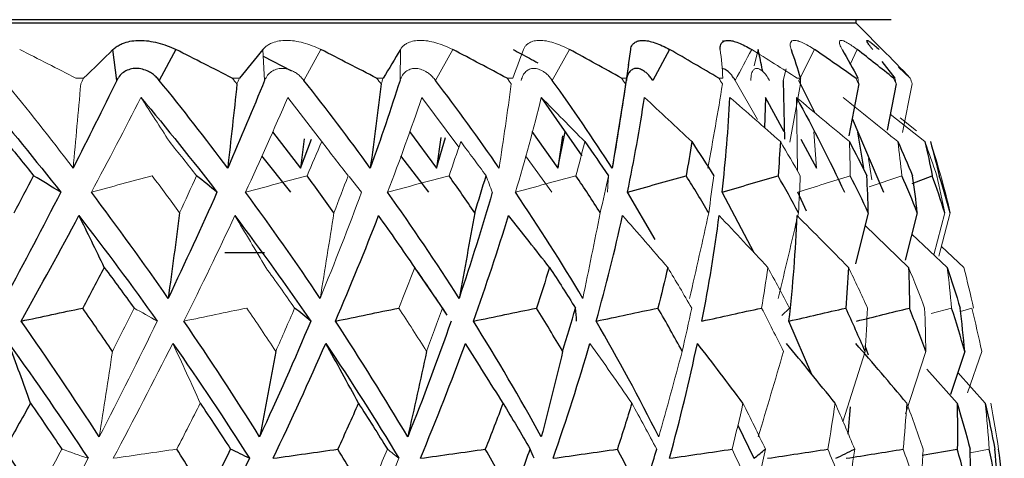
# Paper-space layout '_Front' of a CAD drawing. Header units: millimetres. Extents: x -25 to 86, y 0 to 365.
# Tile 10 of 13: x 8.77 to 22.29, y 150.48 to 156.5. Entities that reach past the tile are written whole.
import ezdxf

# ---------------------------------------------------------------- set-up
doc = ezdxf.new("R2010")
doc.units = ezdxf.units.MM

psp = doc.layouts.new('_Front')

# ---------------------------------------------------------------- linework, layer by layer
at = {"color": 7, "linetype": 'Continuous', "lineweight": 25}
for p, q in [((20.732, 156.5), (-20.732, 156.5)), ((20.25, 156.45), (-20.25, 156.45)), ((20.25, 156.45), (20.25, 156.5)), ((20.674, 156.026), (20.25, 156.45)), ((18.421, 156.215), (18.416, 156.186)), ((10.098, 155.667), (10.046, 156.09)), ((10.91, 156.09), (10.682, 155.667)), ((17.125, 155.874), (17.155, 156.09)), ((17.69, 156.09), (17.457, 155.667)), ((12.109, 155.997), (12.498, 155.799)), ((20.604, 155.927), (20.781, 155.697)), ((17.07, 155.484), (17.128, 155.883)), ((17.126, 155.883), (17.099, 155.697)), ((19.247, 155.667), (19.267, 154.857)), ((19.689, 155.216), (19.464, 155.667)), ((20.286, 155.617), (20.15, 154.906)), ((20.799, 155.617), (20.675, 154.982)), ((15.927, 155.431), (16.485, 154.632)), ((17.066, 155.485), (16.901, 154.463)), ((19.007, 155.431), (18.993, 155.016)), ((19.264, 154.959), (19.007, 155.431)), ((20.195, 155.141), (20.627, 154.13)), ((12.237, 154.962), (12.622, 154.463)), ((14.118, 154.963), (14.489, 154.463)), ((15.8, 154.963), (16.153, 154.463)), ((16.153, 154.463), (16.256, 154.96)), ((20.355, 154.463), (20.274, 154.955)), ((12.67, 154.862), (12.622, 154.463)), ((12.622, 154.463), (12.773, 154.859)), ((14.489, 154.463), (14.614, 154.883)), ((14.547, 154.882), (14.489, 154.463)), ((16.22, 154.903), (16.153, 154.463)), ((19.493, 154.859), (19.706, 154.463)), ((12.488, 154.13), (12.091, 154.632)), ((14.382, 154.13), (13.999, 154.632)), ((21.02, 154.252), (21.296, 154.357)), ((17.491, 153.482), (17.112, 154.13)), ((18.85, 153.297), (18.41, 154.13)), ((19.569, 153.872), (19.449, 154.13)), ((20.418, 153.848), (20.244, 153.149)), ((21.091, 153.848), (20.924, 153.198)), ((12.126, 153.3), (11.58, 153.3)), ((14.189, 153.088), (14.583, 152.515)), ((14.636, 152.441), (14.571, 152.539)), ((14.637, 152.441), (14.58, 152.528)), ((19.641, 151.627), (19.329, 152.36)), ((20.423, 151.891), (20.377, 152.02)), ((21.743, 151.945), (21.545, 151.352)), ((21.637, 151.233), (21.223, 151.702)), ((20.143, 150.806), (20.174, 151.184)), ((18.625, 150.929), (18.848, 150.476)), ((21.158, 150.518), (21.64, 150.601))]:
    psp.add_line(p, q, dxfattribs=at)
at = {"color": 144, "linetype": 'Continuous', "lineweight": 18}
for p, q in [((12.129, 155.667), (12.104, 156.09)), ((12.901, 156.09), (12.667, 155.667)), ((13.988, 155.667), (13.992, 156.09)), ((14.712, 156.09), (14.474, 155.667)), ((16.316, 156.09), (16.079, 155.667)), ((18.905, 156.09), (18.852, 155.866)), ((19.679, 156.09), (19.464, 155.667)), ((20.265, 156.09), (20.168, 155.886)), ((19.247, 155.667), (19.288, 155.823)), ((20.992, 155.697), (20.831, 155.846)), ((9.643, 155.697), (9.538, 155.697)), ((11.782, 155.697), (11.684, 155.697)), ((13.756, 155.697), (13.667, 155.697)), ((15.536, 155.697), (15.457, 155.697)), ((17.099, 155.697), (17.03, 155.697)), ((18.421, 155.697), (18.365, 155.697)), ((18.898, 155.128), (18.591, 155.667)), ((19.485, 155.697), (19.441, 155.697)), ((20.276, 155.697), (20.245, 155.697)), ((20.781, 155.697), (20.764, 155.697)), ((20.995, 155.697), (20.992, 155.697)), ((19.488, 155.617), (19.341, 154.817)), ((21.02, 155.617), (20.889, 154.951)), ((12.446, 155.431), (12.925, 154.815)), ((14.287, 155.431), (14.795, 154.747)), ((19.445, 154.424), (19.43, 155.431)), ((21.195, 154.825), (20.718, 155.203)), ((21.08, 154.975), (20.855, 155.153)), ((19.706, 154.463), (19.67, 154.958)), ((16.073, 154.13), (15.71, 154.632)), ((20.419, 154.592), (20.465, 154.3)), ((13.291, 154.346), (13.459, 154.13)), ((20.43, 154.203), (20.88, 154.357)), ((21.469, 153.848), (21.317, 153.27)), ((21.544, 153.848), (21.388, 153.253)), ((20.971, 153.096), (20.375, 153.674)), ((21.502, 153.096), (21.016, 153.555)), ((21.73, 153.096), (21.422, 153.384)), ((19.229, 152.439), (19.335, 152.539)), ((21.282, 152.464), (21.562, 152.539)), ((21.685, 152.493), (21.839, 152.539)), ((20.373, 151.945), (20.07, 150.979)), ((21.207, 151.945), (20.927, 151.088)), ((21.975, 151.945), (21.782, 151.376)), ((22.024, 151.233), (21.646, 151.654)), ((21.817, 150.551), (22.079, 150.601))]:
    psp.add_line(p, q, dxfattribs=at)
at = {"color": 7, "linetype": 'Continuous', "lineweight": 25}
for points, knots in [([(10.046, 156.09), (10.06, 156.103), (10.089, 156.128), (10.143, 156.159), (10.213, 156.188), (10.304, 156.21), (10.416, 156.219), (10.536, 156.21), (10.661, 156.185), (10.788, 156.146), (10.87, 156.109), (10.91, 156.09)], [0, 0, 0, 0, 0.0817521, 0.1649313, 0.2506544, 0.3765067, 0.5004479, 0.6242539, 0.7499719, 0.8772243, 1, 1, 1, 1]), ([(17.155, 156.09), (17.157, 156.103), (17.162, 156.128), (17.18, 156.159), (17.209, 156.188), (17.254, 156.21), (17.319, 156.219), (17.398, 156.21), (17.488, 156.185), (17.586, 156.146), (17.656, 156.109), (17.69, 156.09)], [0, 0, 0, 0, 0.0817521, 0.1649313, 0.2506544, 0.3765067, 0.5004479, 0.6242539, 0.7499719, 0.8772243, 1, 1, 1, 1]), ([(18.385, 156.09), (18.385, 156.103), (18.383, 156.128), (18.391, 156.159), (18.408, 156.188), (18.44, 156.21), (18.491, 156.219), (18.556, 156.21), (18.634, 156.185), (18.721, 156.146), (18.785, 156.109), (18.817, 156.09)], [0, 0, 0, 0, 0.081752, 0.164931, 0.250654, 0.376507, 0.500448, 0.624254, 0.749972, 0.877224, 1, 1, 1, 1]), ([(20.478, 156.09), (20.468, 156.103), (20.448, 156.128), (20.426, 156.159), (20.407, 156.188), (20.396, 156.21), (20.401, 156.219), (20.42, 156.21), (20.456, 156.185), (20.504, 156.146), (20.546, 156.109), (20.567, 156.09)], [0, 0, 0, 0, 0.081752, 0.164931, 0.250654, 0.376507, 0.500448, 0.624254, 0.749972, 0.877224, 1, 1, 1, 1]), ([(15.541, 156.09), (15.578, 156.07), (15.692, 156.01), (15.805, 155.949), (15.881, 155.908)], [0, 0, 0, 0, 0.322511, 1, 1, 1, 1]), ([(18.968, 155.789), (18.952, 155.87), (18.932, 155.971), (18.909, 156.07), (18.905, 156.09)], [0, 0, 0, 0, 0.804238, 1, 1, 1, 1]), ([(10.682, 155.667), (10.667, 155.684), (10.639, 155.716), (10.589, 155.757), (10.526, 155.794), (10.45, 155.823), (10.364, 155.834), (10.28, 155.823), (10.205, 155.791), (10.141, 155.74), (10.113, 155.692), (10.098, 155.667)], [0, 0, 0, 0, 0.0831956, 0.1658512, 0.2502114, 0.3747786, 0.4998885, 0.625105, 0.7498817, 0.8755772, 1, 1, 1, 1]), ([(17.457, 155.667), (17.446, 155.684), (17.423, 155.716), (17.385, 155.757), (17.34, 155.794), (17.288, 155.823), (17.233, 155.834), (17.183, 155.823), (17.142, 155.791), (17.11, 155.74), (17.101, 155.692), (17.096, 155.667)], [0, 0, 0, 0, 0.083196, 0.165851, 0.250211, 0.374779, 0.499889, 0.625105, 0.749882, 0.875577, 1, 1, 1, 1]), ([(18.591, 155.667), (18.575, 155.692), (18.543, 155.74), (18.493, 155.79), (18.447, 155.822), (18.421, 155.826), (18.41, 155.828)], [0, 0, 0, 0, 0.264379, 0.531563, 0.796563, 1, 1, 1, 1])]:
    psp.add_open_spline(points, degree=3, knots=knots, dxfattribs=at)
at = {"color": 144, "linetype": 'Continuous', "lineweight": 18}
for points, knots in [([(12.104, 156.09), (12.115, 156.103), (12.138, 156.128), (12.184, 156.159), (12.246, 156.188), (12.326, 156.21), (12.428, 156.219), (12.54, 156.21), (12.659, 156.185), (12.781, 156.146), (12.862, 156.109), (12.901, 156.09)], [0, 0, 0, 0, 0.081752, 0.164931, 0.250654, 0.376507, 0.500448, 0.624254, 0.749972, 0.877224, 1, 1, 1, 1]), ([(13.992, 156.09), (14, 156.103), (14.018, 156.128), (14.054, 156.159), (14.106, 156.188), (14.175, 156.21), (14.267, 156.219), (14.369, 156.21), (14.48, 156.185), (14.595, 156.146), (14.673, 156.109), (14.712, 156.09)], [0, 0, 0, 0, 0.081752, 0.164931, 0.250654, 0.376507, 0.500448, 0.624254, 0.749972, 0.877224, 1, 1, 1, 1]), ([(15.683, 156.09), (15.689, 156.103), (15.7, 156.128), (15.728, 156.159), (15.768, 156.188), (15.826, 156.21), (15.905, 156.219), (15.996, 156.21), (16.097, 156.185), (16.205, 156.146), (16.279, 156.109), (16.316, 156.09)], [0, 0, 0, 0, 0.081752, 0.164931, 0.250654, 0.376507, 0.500448, 0.624254, 0.749972, 0.877224, 1, 1, 1, 1]), ([(19.358, 156.09), (19.354, 156.103), (19.346, 156.128), (19.344, 156.159), (19.349, 156.188), (19.367, 156.21), (19.403, 156.219), (19.453, 156.21), (19.518, 156.185), (19.593, 156.146), (19.651, 156.109), (19.679, 156.09)], [0, 0, 0, 0, 0.081752, 0.164931, 0.250654, 0.376507, 0.500448, 0.624254, 0.749972, 0.877224, 1, 1, 1, 1]), ([(20.059, 156.09), (20.052, 156.103), (20.038, 156.128), (20.026, 156.159), (20.019, 156.188), (20.022, 156.21), (20.042, 156.219), (20.078, 156.21), (20.128, 156.185), (20.19, 156.146), (20.241, 156.109), (20.265, 156.09)], [0, 0, 0, 0, 0.081752, 0.164931, 0.250654, 0.376507, 0.500448, 0.624254, 0.749972, 0.877224, 1, 1, 1, 1]), ([(12.667, 155.667), (12.653, 155.684), (12.625, 155.716), (12.577, 155.757), (12.518, 155.794), (12.446, 155.823), (12.366, 155.834), (12.29, 155.823), (12.222, 155.791), (12.165, 155.74), (12.141, 155.692), (12.129, 155.667)], [0, 0, 0, 0, 0.0831956, 0.1658512, 0.2502114, 0.3747786, 0.4998885, 0.625105, 0.7498817, 0.8755772, 1, 1, 1, 1]), ([(14.474, 155.667), (14.461, 155.684), (14.435, 155.716), (14.389, 155.757), (14.334, 155.794), (14.268, 155.823), (14.195, 155.834), (14.127, 155.823), (14.067, 155.791), (14.018, 155.74), (13.998, 155.692), (13.988, 155.667)], [0, 0, 0, 0, 0.083196, 0.165851, 0.250211, 0.374779, 0.499889, 0.625105, 0.749882, 0.875577, 1, 1, 1, 1]), ([(16.079, 155.667), (16.066, 155.684), (16.041, 155.716), (15.999, 155.757), (15.949, 155.794), (15.89, 155.823), (15.825, 155.834), (15.765, 155.823), (15.715, 155.791), (15.674, 155.74), (15.659, 155.692), (15.652, 155.667)], [0, 0, 0, 0, 0.0831956, 0.1658512, 0.2502114, 0.3747786, 0.4998885, 0.625105, 0.7498817, 0.8755772, 1, 1, 1, 1]), ([(18.806, 155.667), (18.807, 155.684), (18.807, 155.716), (18.815, 155.757), (18.828, 155.794), (18.851, 155.823), (18.885, 155.834), (18.925, 155.823), (18.97, 155.791), (19.016, 155.74), (19.046, 155.692), (19.061, 155.667)], [0, 0, 0, 0, 0.083196, 0.165851, 0.250211, 0.374779, 0.499889, 0.625105, 0.749882, 0.875577, 1, 1, 1, 1])]:
    psp.add_open_spline(points, degree=3, knots=knots, dxfattribs=at)
for points in [[(9.538, 155.697), (9.281, 155.829), (9.023, 155.96), (8.765, 156.09)], [(15.683, 156.09), (15.637, 155.96), (15.588, 155.829), (15.536, 155.697)], [(18.385, 156.09), (18.4, 155.96), (18.412, 155.829), (18.421, 155.697)], [(18.591, 155.667), (18.666, 155.808), (18.741, 155.949), (18.817, 156.09)], [(19.441, 155.697), (19.235, 155.829), (19.027, 155.96), (18.817, 156.09)], [(9.498, 154.463), (9.188, 154.869), (8.87, 155.271), (8.546, 155.667)], [(9.603, 155.617), (9.616, 155.644), (9.63, 155.67), (9.643, 155.697)], [(11.748, 155.617), (11.727, 155.644), (11.706, 155.67), (11.684, 155.697)], [(11.748, 155.617), (11.759, 155.644), (11.771, 155.67), (11.782, 155.697)], [(13.729, 155.617), (13.708, 155.644), (13.687, 155.67), (13.667, 155.697)], [(13.729, 155.617), (13.738, 155.644), (13.747, 155.67), (13.756, 155.697)], [(15.516, 155.617), (15.497, 155.644), (15.477, 155.67), (15.457, 155.697)], [(17.086, 155.617), (17.068, 155.644), (17.049, 155.67), (17.03, 155.697)], [(17.086, 155.617), (17.091, 155.644), (17.095, 155.67), (17.099, 155.697)], [(18.416, 155.617), (18.399, 155.644), (18.382, 155.67), (18.365, 155.697)], [(19.488, 155.617), (19.487, 155.644), (19.486, 155.67), (19.485, 155.697)], [(20.286, 155.617), (20.272, 155.644), (20.258, 155.67), (20.245, 155.697)], [(20.286, 155.617), (20.283, 155.644), (20.279, 155.67), (20.276, 155.697)], [(20.799, 155.617), (20.788, 155.644), (20.776, 155.67), (20.764, 155.697)], [(20.799, 155.617), (20.793, 155.644), (20.787, 155.67), (20.781, 155.697)], [(21.02, 155.617), (21.012, 155.644), (21.004, 155.67), (20.995, 155.697)], [(9.603, 155.617), (9.57, 155.231), (9.535, 154.847), (9.498, 154.463)], [(15.516, 155.617), (15.463, 155.231), (15.407, 154.847), (15.348, 154.463)], [(18.416, 155.617), (18.353, 155.231), (18.286, 154.847), (18.216, 154.463)], [(9.75, 154.13), (9.985, 154.57), (10.211, 155.003), (10.43, 155.431)], [(10.821, 154.825), (10.692, 155.029), (10.561, 155.231), (10.43, 155.431)], [(11.867, 154.13), (12.069, 154.57), (12.262, 155.003), (12.446, 155.431)], [(13.818, 154.13), (13.985, 154.57), (14.141, 155.003), (14.287, 155.431)], [(15.574, 154.13), (15.704, 154.57), (15.822, 155.003), (15.927, 155.431)], [(16.524, 154.825), (16.326, 155.029), (16.127, 155.231), (15.927, 155.431)], [(19.211, 154.825), (18.981, 155.029), (18.75, 155.231), (18.517, 155.431)], [(20.158, 154.825), (19.917, 155.029), (19.674, 155.231), (19.43, 155.431)], [(20.823, 154.825), (20.574, 155.029), (20.323, 155.231), (20.071, 155.431)], [(10.821, 154.825), (10.947, 154.67), (11.071, 154.514), (11.194, 154.357)], [(12.912, 154.825), (12.847, 154.67), (12.78, 154.514), (12.711, 154.357)], [(12.912, 154.825), (13.034, 154.67), (13.155, 154.514), (13.275, 154.357)], [(14.822, 154.825), (14.77, 154.67), (14.716, 154.514), (14.661, 154.357)], [(14.822, 154.825), (14.939, 154.67), (15.055, 154.514), (15.169, 154.357)], [(16.524, 154.825), (16.486, 154.67), (16.446, 154.514), (16.404, 154.357)], [(19.211, 154.825), (19.304, 154.67), (19.395, 154.514), (19.484, 154.357)], [(20.158, 154.825), (20.165, 154.67), (20.169, 154.514), (20.171, 154.357)], [(20.823, 154.825), (20.844, 154.67), (20.863, 154.514), (20.88, 154.357)], [(21.195, 154.825), (21.252, 154.67), (21.307, 154.514), (21.359, 154.357)], [(21.27, 154.825), (21.32, 154.67), (21.368, 154.514), (21.414, 154.357)], [(9.75, 154.13), (10.028, 154.206), (10.306, 154.282), (10.584, 154.357)], [(10.961, 153.848), (10.836, 154.018), (10.711, 154.187), (10.584, 154.357)], [(10.961, 153.848), (11.04, 154.018), (11.117, 154.187), (11.194, 154.357)], [(11.867, 154.13), (12.149, 154.206), (12.43, 154.282), (12.711, 154.357)], [(13.079, 153.848), (13.146, 154.018), (13.211, 154.187), (13.275, 154.357)], [(13.818, 154.13), (14.099, 154.206), (14.379, 154.282), (14.661, 154.357)], [(15.254, 154.13), (15.227, 154.206), (15.198, 154.282), (15.169, 154.357)], [(15.574, 154.13), (15.851, 154.206), (16.127, 154.282), (16.404, 154.357)], [(16.737, 153.848), (16.777, 154.018), (16.815, 154.187), (16.851, 154.357)], [(16.836, 154.13), (16.841, 154.206), (16.846, 154.282), (16.851, 154.357)], [(18.226, 153.848), (18.251, 154.018), (18.274, 154.187), (18.296, 154.357)], [(19.449, 154.13), (19.69, 154.206), (19.93, 154.282), (20.171, 154.357)], [(19.459, 153.848), (19.469, 154.018), (19.478, 154.187), (19.484, 154.357)], [(21.469, 153.848), (21.435, 154.018), (21.398, 154.187), (21.359, 154.357)], [(21.544, 153.848), (21.503, 154.018), (21.46, 154.187), (21.414, 154.357)], [(13.459, 154.13), (13.282, 153.65), (13.093, 153.164), (12.891, 152.673)], [(11.02, 152.36), (11.263, 152.848), (11.496, 153.331), (11.719, 153.809)], [(12.145, 153.096), (12.004, 153.336), (11.862, 153.574), (11.719, 153.809)], [(13.079, 153.848), (13.019, 153.455), (12.956, 153.064), (12.891, 152.673)], [(16.737, 153.848), (16.66, 153.455), (16.58, 153.064), (16.497, 152.673)], [(17.663, 153.096), (17.458, 153.336), (17.252, 153.573), (17.044, 153.809)], [(18.226, 153.848), (18.142, 153.455), (18.055, 153.064), (17.964, 152.673)], [(19.459, 153.848), (19.369, 153.455), (19.276, 153.064), (19.18, 152.673)], [(20.146, 153.096), (19.912, 153.336), (19.677, 153.574), (19.439, 153.809)], [(12.145, 153.096), (12.279, 152.911), (12.411, 152.725), (12.541, 152.539)], [(14.192, 153.096), (14.12, 152.911), (14.046, 152.725), (13.971, 152.539)], [(14.192, 153.096), (14.321, 152.911), (14.447, 152.725), (14.571, 152.539)], [(17.663, 153.096), (17.776, 152.911), (17.886, 152.725), (17.993, 152.539)], [(19.038, 153.096), (19.012, 152.911), (18.984, 152.725), (18.953, 152.539)], [(19.038, 153.096), (19.14, 152.911), (19.239, 152.725), (19.335, 152.539)], [(20.146, 153.096), (20.236, 152.911), (20.323, 152.725), (20.407, 152.539)], [(20.971, 153.096), (21.048, 152.911), (21.121, 152.725), (21.192, 152.539)], [(21.502, 153.096), (21.525, 152.911), (21.545, 152.725), (21.562, 152.539)], [(21.73, 153.096), (21.777, 152.911), (21.822, 152.725), (21.863, 152.539)], [(10.039, 151.945), (10.139, 152.143), (10.238, 152.342), (10.335, 152.539)], [(10.653, 152.36), (10.547, 152.42), (10.441, 152.48), (10.335, 152.539)], [(11.02, 152.36), (11.308, 152.42), (11.595, 152.48), (11.884, 152.539)], [(12.281, 151.945), (12.151, 152.143), (12.018, 152.342), (11.884, 152.539)], [(12.281, 151.945), (12.37, 152.143), (12.456, 152.342), (12.541, 152.539)], [(14.352, 151.945), (14.227, 152.143), (14.1, 152.342), (13.971, 152.539)], [(14.352, 151.945), (14.427, 152.143), (14.5, 152.342), (14.571, 152.539)], [(17.862, 151.945), (17.908, 152.143), (17.952, 152.342), (17.993, 152.539)], [(19.252, 151.945), (19.155, 152.143), (19.055, 152.342), (18.953, 152.539)], [(20.373, 151.945), (20.387, 152.143), (20.398, 152.342), (20.407, 152.539)], [(21.207, 151.945), (21.205, 152.143), (21.2, 152.342), (21.192, 152.539)], [(21.975, 151.945), (21.933, 152.143), (21.888, 152.342), (21.839, 152.539)], [(10.653, 152.36), (10.399, 151.834), (10.134, 151.305), (9.858, 150.772)], [(10.049, 150.476), (10.332, 151.007), (10.605, 151.533), (10.868, 152.055)], [(11.244, 151.233), (11.12, 151.51), (10.994, 151.784), (10.868, 152.055)], [(17.17, 151.233), (16.98, 151.51), (16.788, 151.784), (16.595, 152.055)], [(10.039, 151.945), (9.98, 151.552), (9.92, 151.161), (9.858, 150.772)], [(17.862, 151.945), (17.758, 151.552), (17.651, 151.161), (17.54, 150.772)], [(19.252, 151.945), (19.141, 151.552), (19.025, 151.161), (18.905, 150.772)], [(11.244, 151.233), (11.139, 151.023), (11.031, 150.812), (10.922, 150.601)], [(17.17, 151.233), (17.287, 151.023), (17.401, 150.812), (17.512, 150.601)], [(18.697, 151.233), (18.65, 151.023), (18.6, 150.812), (18.547, 150.601)], [(18.697, 151.233), (18.803, 151.023), (18.906, 150.812), (19.005, 150.601)], [(19.962, 151.233), (19.932, 151.023), (19.898, 150.812), (19.862, 150.601)], [(19.962, 151.233), (20.055, 151.023), (20.144, 150.812), (20.231, 150.601)], [(20.946, 151.233), (20.934, 151.023), (20.917, 150.812), (20.897, 150.601)], [(20.946, 151.233), (21.025, 151.023), (21.101, 150.812), (21.172, 150.601)], [(22.024, 151.233), (22.046, 151.023), (22.064, 150.812), (22.079, 150.601)], [(22.101, 151.233), (22.14, 151.023), (22.176, 150.812), (22.207, 150.601)], [(8.988, 149.939), (9.108, 150.16), (9.227, 150.381), (9.344, 150.601)], [(9.704, 150.476), (9.584, 150.518), (9.464, 150.56), (9.344, 150.601)], [(10.049, 150.476), (10.34, 150.518), (10.631, 150.56), (10.922, 150.601)], [(13.529, 149.939), (13.627, 150.16), (13.722, 150.381), (13.814, 150.601)], [(13.973, 150.476), (13.921, 150.518), (13.868, 150.56), (13.814, 150.601)], [(18.853, 149.939), (18.754, 150.16), (18.652, 150.381), (18.547, 150.601)], [(18.853, 149.939), (18.907, 150.16), (18.958, 150.381), (19.005, 150.601)], [(20.128, 149.939), (20.043, 150.16), (19.954, 150.381), (19.862, 150.601)], [(20.128, 149.939), (20.166, 150.16), (20.2, 150.381), (20.231, 150.601)], [(21.121, 149.939), (21.05, 150.16), (20.976, 150.381), (20.897, 150.601)], [(21.121, 149.939), (21.142, 150.16), (21.159, 150.381), (21.172, 150.601)], [(9.704, 150.476), (9.411, 149.917), (9.107, 149.356), (8.792, 148.792)], [(13.973, 150.476), (13.743, 149.917), (13.497, 149.356), (13.235, 148.792)]]:
    psp.add_open_spline(points, degree=3, dxfattribs=at)
at = {"color": 7, "linetype": 'Continuous', "lineweight": 25}
for points in [[(10.046, 156.09), (9.914, 155.96), (9.78, 155.829), (9.643, 155.697)], [(11.684, 155.697), (11.427, 155.829), (11.168, 155.96), (10.91, 156.09)], [(12.104, 156.09), (11.999, 155.96), (11.892, 155.829), (11.782, 155.697)], [(13.667, 155.697), (13.412, 155.829), (13.157, 155.96), (12.901, 156.09)], [(13.992, 156.09), (13.916, 155.96), (13.837, 155.829), (13.756, 155.697)], [(15.457, 155.697), (15.21, 155.829), (14.961, 155.96), (14.712, 156.09)], [(17.03, 155.697), (16.794, 155.829), (16.555, 155.96), (16.316, 156.09)], [(18.365, 155.697), (18.142, 155.829), (17.917, 155.96), (17.69, 156.09)], [(19.358, 156.09), (19.403, 155.96), (19.446, 155.829), (19.485, 155.697)], [(20.245, 155.697), (20.059, 155.829), (19.87, 155.96), (19.679, 156.09)], [(20.059, 156.09), (20.134, 155.96), (20.206, 155.829), (20.276, 155.697)], [(20.764, 155.697), (20.6, 155.829), (20.434, 155.96), (20.265, 156.09)], [(20.61, 156.09), (20.741, 155.96), (20.87, 155.829), (20.995, 155.697)], [(10.098, 155.667), (9.905, 155.271), (9.705, 154.869), (9.498, 154.463)], [(11.621, 154.463), (11.316, 154.869), (11.003, 155.271), (10.682, 155.667)], [(12.129, 155.667), (11.967, 155.271), (11.798, 154.869), (11.621, 154.463)], [(13.579, 154.463), (13.285, 154.869), (12.98, 155.271), (12.667, 155.667)], [(13.988, 155.667), (13.861, 155.271), (13.725, 154.869), (13.579, 154.463)], [(15.348, 154.463), (15.067, 154.869), (14.776, 155.271), (14.474, 155.667)], [(16.901, 154.463), (16.638, 154.869), (16.364, 155.271), (16.079, 155.667)], [(11.748, 155.617), (11.708, 155.231), (11.665, 154.847), (11.621, 154.463)], [(13.729, 155.617), (13.681, 155.231), (13.632, 154.847), (13.579, 154.463)], [(17.086, 155.617), (17.027, 155.231), (16.966, 154.847), (16.901, 154.463)], [(8.268, 155.431), (8.63, 155.003), (8.983, 154.57), (9.329, 154.13)], [(10.43, 155.431), (10.788, 155.003), (11.136, 154.57), (11.474, 154.13)], [(17.112, 154.13), (17.203, 154.57), (17.28, 155.003), (17.344, 155.431)], [(17.994, 154.825), (17.778, 155.029), (17.562, 155.231), (17.344, 155.431)], [(18.41, 154.13), (18.46, 154.57), (18.496, 155.003), (18.517, 155.431)], [(19.43, 155.431), (19.667, 155.003), (19.887, 154.57), (20.09, 154.13)], [(8.578, 154.825), (8.705, 154.67), (8.831, 154.514), (8.956, 154.357)], [(16.524, 154.825), (16.634, 154.67), (16.743, 154.514), (16.851, 154.357)], [(17.994, 154.825), (17.97, 154.67), (17.944, 154.514), (17.917, 154.357)], [(17.994, 154.825), (18.096, 154.67), (18.197, 154.514), (18.296, 154.357)], [(19.211, 154.825), (19.202, 154.67), (19.191, 154.514), (19.179, 154.357)], [(20.158, 154.825), (20.24, 154.67), (20.32, 154.514), (20.398, 154.357)], [(20.823, 154.825), (20.893, 154.67), (20.961, 154.514), (21.026, 154.357)], [(21.195, 154.825), (21.231, 154.67), (21.265, 154.514), (21.296, 154.357)], [(21.27, 154.825), (21.313, 154.67), (21.354, 154.514), (21.393, 154.357)], [(8.689, 153.848), (8.779, 154.018), (8.868, 154.187), (8.956, 154.357)], [(9.329, 154.13), (9.205, 154.206), (9.081, 154.282), (8.956, 154.357)], [(11.474, 154.13), (11.382, 154.206), (11.288, 154.282), (11.194, 154.357)], [(13.079, 153.848), (12.958, 154.018), (12.835, 154.187), (12.711, 154.357)], [(15.013, 153.848), (14.898, 154.018), (14.78, 154.187), (14.661, 154.357)], [(15.013, 153.848), (15.067, 154.018), (15.119, 154.187), (15.169, 154.357)], [(16.737, 153.848), (16.628, 154.018), (16.517, 154.187), (16.404, 154.357)], [(17.112, 154.13), (17.38, 154.206), (17.649, 154.282), (17.917, 154.357)], [(18.226, 153.848), (18.125, 154.018), (18.022, 154.187), (17.917, 154.357)], [(18.41, 154.13), (18.666, 154.206), (18.922, 154.282), (19.179, 154.357)], [(19.459, 153.848), (19.368, 154.018), (19.274, 154.187), (19.179, 154.357)], [(20.418, 153.848), (20.338, 154.018), (20.256, 154.187), (20.171, 154.357)], [(20.418, 153.848), (20.414, 154.018), (20.407, 154.187), (20.398, 154.357)], [(21.091, 153.848), (21.024, 154.018), (20.953, 154.187), (20.88, 154.357)], [(21.091, 153.848), (21.072, 154.018), (21.051, 154.187), (21.026, 154.357)], [(21.469, 153.848), (21.414, 154.018), (21.356, 154.187), (21.296, 154.357)], [(21.544, 153.848), (21.496, 154.018), (21.446, 154.187), (21.393, 154.357)], [(9.329, 154.13), (9.082, 153.65), (8.827, 153.164), (8.564, 152.673)], [(10.804, 152.673), (10.462, 153.164), (10.111, 153.65), (9.75, 154.13)], [(11.474, 154.13), (11.261, 153.65), (11.037, 153.164), (10.804, 152.673)], [(12.891, 152.673), (12.562, 153.164), (12.221, 153.65), (11.867, 154.13)], [(14.798, 152.673), (14.485, 153.164), (14.158, 153.65), (13.818, 154.13)], [(15.254, 154.13), (15.116, 153.65), (14.964, 153.164), (14.798, 152.673)], [(16.497, 152.673), (16.205, 153.164), (15.897, 153.65), (15.574, 154.13)], [(8.785, 152.36), (9.058, 152.848), (9.322, 153.331), (9.579, 153.809)], [(9.579, 153.809), (9.947, 153.331), (10.305, 152.848), (10.653, 152.36)], [(9.927, 153.096), (9.812, 153.336), (9.696, 153.574), (9.579, 153.809)], [(10.961, 153.848), (10.91, 153.455), (10.858, 153.064), (10.804, 152.673)], [(11.719, 153.809), (12.079, 153.331), (12.426, 152.848), (12.761, 152.36)], [(13.1, 152.36), (13.31, 152.848), (13.508, 153.331), (13.694, 153.809)], [(14.192, 153.096), (14.028, 153.336), (13.862, 153.574), (13.694, 153.809)], [(15.013, 153.848), (14.944, 153.455), (14.873, 153.064), (14.798, 152.673)], [(14.996, 152.36), (15.17, 152.848), (15.331, 153.331), (15.478, 153.809)], [(16.04, 153.096), (15.854, 153.336), (15.667, 153.574), (15.478, 153.809)], [(16.681, 152.36), (16.817, 152.848), (16.938, 153.331), (17.044, 153.809)], [(18.133, 152.36), (18.229, 152.848), (18.308, 153.331), (18.37, 153.809)], [(19.038, 153.096), (18.817, 153.336), (18.595, 153.574), (18.37, 153.809)], [(19.329, 152.36), (19.384, 152.848), (19.421, 153.331), (19.439, 153.809)], [(9.927, 153.096), (9.829, 152.911), (9.73, 152.725), (9.63, 152.539)], [(9.927, 153.096), (10.065, 152.911), (10.201, 152.725), (10.335, 152.539)], [(16.04, 153.096), (15.983, 152.911), (15.923, 152.725), (15.862, 152.539)], [(16.04, 153.096), (16.162, 152.911), (16.281, 152.725), (16.397, 152.539)], [(17.663, 153.096), (17.621, 152.911), (17.577, 152.725), (17.53, 152.539)], [(20.146, 153.096), (20.136, 152.911), (20.124, 152.725), (20.109, 152.539)], [(20.971, 153.096), (20.978, 152.911), (20.982, 152.725), (20.983, 152.539)], [(21.502, 153.096), (21.564, 152.911), (21.623, 152.725), (21.679, 152.539)], [(8.785, 152.36), (9.066, 152.42), (9.348, 152.48), (9.63, 152.539)], [(10.039, 151.945), (9.904, 152.143), (9.767, 152.342), (9.63, 152.539)], [(12.761, 152.36), (12.688, 152.42), (12.615, 152.48), (12.541, 152.539)], [(13.1, 152.36), (13.39, 152.42), (13.68, 152.48), (13.971, 152.539)], [(14.996, 152.36), (15.284, 152.42), (15.573, 152.48), (15.862, 152.539)], [(16.221, 151.945), (16.104, 152.143), (15.984, 152.342), (15.862, 152.539)], [(16.221, 151.945), (16.282, 152.143), (16.341, 152.342), (16.397, 152.539)], [(16.413, 152.36), (16.408, 152.42), (16.403, 152.48), (16.397, 152.539)], [(16.681, 152.36), (16.964, 152.42), (17.247, 152.48), (17.53, 152.539)], [(17.862, 151.945), (17.754, 152.143), (17.644, 152.342), (17.53, 152.539)], [(18.133, 152.36), (18.406, 152.42), (18.679, 152.48), (18.953, 152.539)], [(19.329, 152.36), (19.589, 152.42), (19.849, 152.48), (20.109, 152.539)], [(20.373, 151.945), (20.288, 152.143), (20.2, 152.342), (20.109, 152.539)], [(20.255, 152.36), (20.498, 152.42), (20.741, 152.48), (20.983, 152.539)], [(21.207, 151.945), (21.135, 152.143), (21.061, 152.342), (20.983, 152.539)], [(21.743, 151.945), (21.686, 152.143), (21.626, 152.342), (21.562, 152.539)], [(21.743, 151.945), (21.725, 152.143), (21.704, 152.342), (21.679, 152.539)], [(9.858, 150.772), (9.51, 151.305), (9.153, 151.834), (8.785, 152.36)], [(12.06, 150.772), (11.726, 151.305), (11.379, 151.834), (11.02, 152.36)], [(12.761, 152.36), (12.541, 151.834), (12.307, 151.305), (12.06, 150.772)], [(14.093, 150.772), (13.776, 151.305), (13.445, 151.834), (13.1, 152.36)], [(14.69, 152.36), (14.506, 151.834), (14.308, 151.305), (14.093, 150.772)], [(15.928, 150.772), (15.634, 151.305), (15.323, 151.834), (14.996, 152.36)], [(17.54, 150.772), (17.272, 151.305), (16.986, 151.834), (16.681, 152.36)], [(8.615, 152.055), (8.989, 151.533), (9.352, 151.007), (9.704, 150.476)], [(8.914, 151.233), (8.815, 151.51), (8.715, 151.784), (8.615, 152.055)], [(10.868, 152.055), (11.232, 151.533), (11.584, 151.007), (11.922, 150.476)], [(12.244, 150.476), (12.498, 151.007), (12.739, 151.533), (12.968, 152.055)], [(12.968, 152.055), (13.318, 151.533), (13.653, 151.007), (13.973, 150.476)], [(13.417, 151.233), (13.269, 151.51), (13.119, 151.784), (12.968, 152.055)], [(14.267, 150.476), (14.488, 151.007), (14.694, 151.533), (14.886, 152.055)], [(15.402, 151.233), (15.231, 151.51), (15.059, 151.784), (14.886, 152.055)], [(16.09, 150.476), (16.275, 151.007), (16.443, 151.533), (16.595, 152.055)], [(17.687, 150.476), (17.833, 151.007), (17.961, 151.533), (18.071, 152.055)], [(18.697, 151.233), (18.49, 151.51), (18.282, 151.784), (18.071, 152.055)], [(19.962, 151.233), (19.741, 151.51), (19.518, 151.784), (19.293, 152.055)], [(20.946, 151.233), (20.715, 151.51), (20.481, 151.784), (20.245, 152.055)], [(12.281, 151.945), (12.21, 151.552), (12.136, 151.161), (12.06, 150.772)], [(14.352, 151.945), (14.268, 151.552), (14.182, 151.161), (14.093, 150.772)], [(16.221, 151.945), (16.126, 151.552), (16.029, 151.161), (15.928, 150.772)], [(8.914, 151.233), (8.796, 151.023), (8.678, 150.812), (8.559, 150.601)], [(8.914, 151.233), (9.059, 151.023), (9.202, 150.812), (9.344, 150.601)], [(11.244, 151.233), (11.385, 151.023), (11.524, 150.812), (11.661, 150.601)], [(13.417, 151.233), (13.324, 151.023), (13.229, 150.812), (13.133, 150.601)], [(13.417, 151.233), (13.552, 151.023), (13.685, 150.812), (13.814, 150.601)], [(15.402, 151.233), (15.323, 151.023), (15.242, 150.812), (15.159, 150.601)], [(15.402, 151.233), (15.529, 151.023), (15.653, 150.812), (15.774, 150.601)], [(17.17, 151.233), (17.107, 151.023), (17.041, 150.812), (16.972, 150.601)], [(21.637, 151.233), (21.642, 151.023), (21.642, 150.812), (21.64, 150.601)], [(21.637, 151.233), (21.701, 151.023), (21.76, 150.812), (21.817, 150.601)], [(22.024, 151.233), (22.071, 151.023), (22.115, 150.812), (22.155, 150.601)], [(8.988, 149.939), (8.846, 150.16), (8.703, 150.381), (8.559, 150.601)], [(11.338, 149.939), (11.201, 150.16), (11.063, 150.381), (10.922, 150.601)], [(11.338, 149.939), (11.448, 150.16), (11.555, 150.381), (11.661, 150.601)], [(11.922, 150.476), (11.836, 150.518), (11.749, 150.56), (11.661, 150.601)], [(12.244, 150.476), (12.54, 150.518), (12.836, 150.56), (13.133, 150.601)], [(13.529, 149.939), (13.399, 150.16), (13.267, 150.381), (13.133, 150.601)], [(14.267, 150.476), (14.564, 150.518), (14.862, 150.56), (15.159, 150.601)], [(15.53, 149.939), (15.409, 150.16), (15.285, 150.381), (15.159, 150.601)], [(15.53, 149.939), (15.614, 150.16), (15.696, 150.381), (15.774, 150.601)], [(15.828, 150.476), (15.81, 150.518), (15.793, 150.56), (15.774, 150.601)], [(16.09, 150.476), (16.384, 150.518), (16.678, 150.56), (16.972, 150.601)], [(17.313, 149.939), (17.202, 150.16), (17.089, 150.381), (16.972, 150.601)], [(17.313, 149.939), (17.383, 150.16), (17.449, 150.381), (17.512, 150.601)], [(17.687, 150.476), (17.973, 150.518), (18.26, 150.56), (18.547, 150.601)], [(18.848, 150.476), (18.901, 150.518), (18.953, 150.56), (19.005, 150.601)], [(19.035, 150.476), (19.311, 150.518), (19.586, 150.56), (19.862, 150.601)], [(19.97, 150.476), (20.058, 150.518), (20.144, 150.56), (20.231, 150.601)], [(20.116, 150.476), (20.377, 150.518), (20.637, 150.56), (20.897, 150.601)], [(21.817, 149.939), (21.762, 150.16), (21.703, 150.381), (21.64, 150.601)], [(21.817, 149.939), (21.821, 150.16), (21.821, 150.381), (21.817, 150.601)], [(22.207, 149.939), (22.168, 150.16), (22.125, 150.381), (22.079, 150.601)], [(22.207, 149.939), (22.194, 150.16), (22.176, 150.381), (22.155, 150.601)], [(22.286, 149.939), (22.263, 150.16), (22.237, 150.381), (22.207, 150.601)], [(11.922, 150.476), (11.659, 149.917), (11.382, 149.356), (11.091, 148.792)]]:
    psp.add_open_spline(points, degree=3, dxfattribs=at)

doc.saveas('drawing.dxf')
